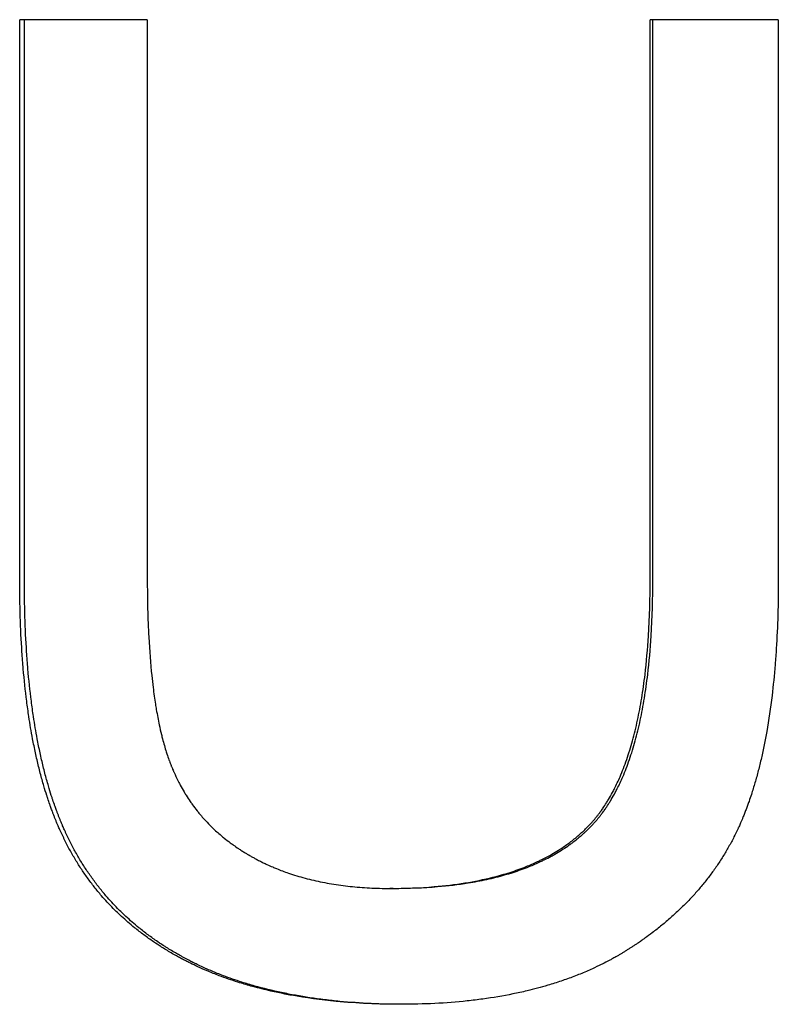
# Model space of a CAD drawing. Extents: x -5.4 to 5.4, y 0 to 11.
# Tile 5 of 11: x -0.364 to -0.176, y 5.9 to 6.144. Entities that reach past the tile are written whole.
import ezdxf

# ---------------------------------------------------------------- set-up
doc = ezdxf.new("R2010")
doc.units = 0
doc.header["$MEASUREMENT"] = 0
doc.layers.get('0').update_dxf_attribs({"linetype": 'CONTINUOUS'})

msp = doc.modelspace()

# ---------------------------------------------------------------- linework, layer by layer
for p, q in [((-0.3324, 6.14428), (-0.36403, 6.14428)), ((-0.36403, 6.00562), (-0.36403, 6.14428)), ((-0.3324, 6.14428), (-0.3324, 6.0058)), ((-0.20775, 6.0058), (-0.20775, 6.14428)), ((-0.17598, 6.14428), (-0.20775, 6.14428)), ((-0.17598, 6.14428), (-0.17598, 6.00562)), ((-0.27145, 5.92897), (-0.27231, 5.92897))]:
    msp.add_line(p, q)
for points in [[(-0.36288, 6.00562), (-0.36288, 6.05184), (-0.36288, 6.09806), (-0.36288, 6.14428)], [(-0.20709, 6.0058), (-0.20709, 6.05196), (-0.20709, 6.09812), (-0.20709, 6.14428)]]:
    msp.add_open_spline(points, degree=3)
for points, knots in [([(-0.26958, 5.90025), (-0.27237, 5.90025), (-0.2751, 5.90031), (-0.27777, 5.90044), (-0.28044, 5.90056), (-0.28304, 5.90074), (-0.28558, 5.90098), (-0.2894, 5.90134), (-0.29306, 5.90184), (-0.29659, 5.90248), (-0.29777, 5.90269), (-0.29893, 5.90292), (-0.30007, 5.90316), (-0.30236, 5.90364), (-0.30458, 5.90419), (-0.30674, 5.90479), (-0.30782, 5.90509), (-0.30889, 5.90541), (-0.30994, 5.90574), (-0.31151, 5.90624), (-0.31305, 5.90678), (-0.31455, 5.90734), (-0.31505, 5.90753), (-0.31555, 5.90773), (-0.31604, 5.90792), (-0.31678, 5.90822), (-0.31751, 5.90852), (-0.31823, 5.90883), (-0.31895, 5.90914), (-0.31967, 5.90947), (-0.32037, 5.90979), (-0.32096, 5.91007), (-0.32154, 5.91035), (-0.32211, 5.91063), (-0.32245, 5.91081), (-0.3228, 5.91098), (-0.32314, 5.91116), (-0.32348, 5.91133), (-0.32381, 5.91151), (-0.32415, 5.91169), (-0.32448, 5.91187), (-0.32482, 5.91205), (-0.32515, 5.91224), (-0.32559, 5.91248), (-0.32603, 5.91273), (-0.32646, 5.91298), (-0.32668, 5.91311), (-0.32689, 5.91324), (-0.32711, 5.91336), (-0.32754, 5.91362), (-0.32796, 5.91388), (-0.32838, 5.91414), (-0.3286, 5.91427), (-0.32881, 5.9144), (-0.32901, 5.91454), (-0.32964, 5.91493), (-0.33026, 5.91534), (-0.33086, 5.91575), (-0.33127, 5.91603), (-0.33167, 5.91631), (-0.33207, 5.91659), (-0.33286, 5.91716), (-0.33364, 5.91774), (-0.3344, 5.91833), (-0.33479, 5.91863), (-0.33516, 5.91893), (-0.33554, 5.91923), (-0.33666, 5.92014), (-0.33774, 5.92108), (-0.33879, 5.92205), (-0.33949, 5.9227), (-0.34017, 5.92336), (-0.34084, 5.92403), (-0.34184, 5.92504), (-0.3428, 5.92608), (-0.34373, 5.92715), (-0.34404, 5.92751), (-0.34434, 5.92787), (-0.34464, 5.92824), (-0.34525, 5.92897), (-0.34583, 5.92971), (-0.3464, 5.93046), (-0.34669, 5.93084), (-0.34697, 5.93122), (-0.34725, 5.93161), (-0.3478, 5.93238), (-0.34834, 5.93316), (-0.34886, 5.93395), (-0.34912, 5.93435), (-0.34938, 5.93475), (-0.34963, 5.93516), (-0.35014, 5.93597), (-0.35063, 5.93679), (-0.35111, 5.93763), (-0.35134, 5.93805), (-0.35158, 5.93847), (-0.35181, 5.93889), (-0.35215, 5.93953), (-0.35248, 5.94018), (-0.35281, 5.94083), (-0.35292, 5.94105), (-0.35303, 5.94127), (-0.35313, 5.94149), (-0.35335, 5.94193), (-0.35356, 5.94237), (-0.35376, 5.94281), (-0.35386, 5.94304), (-0.35397, 5.94326), (-0.35407, 5.94349), (-0.35422, 5.94382), (-0.35437, 5.94416), (-0.35451, 5.9445), (-0.35456, 5.94461), (-0.35461, 5.94473), (-0.35466, 5.94484), (-0.35476, 5.94507), (-0.35485, 5.9453), (-0.35495, 5.94553), (-0.35499, 5.94564), (-0.35504, 5.94576), (-0.35509, 5.94587), (-0.35518, 5.9461), (-0.35527, 5.94634), (-0.35537, 5.94657), (-0.35541, 5.94669), (-0.35546, 5.9468), (-0.3555, 5.94692), (-0.3556, 5.94716), (-0.35569, 5.94739), (-0.35578, 5.94763), (-0.35582, 5.94775), (-0.35587, 5.94787), (-0.35591, 5.94799), (-0.35605, 5.94835), (-0.35618, 5.94871), (-0.35631, 5.94907), (-0.3564, 5.94931), (-0.35648, 5.94956), (-0.35657, 5.9498), (-0.35674, 5.95029), (-0.35691, 5.95079), (-0.35708, 5.95129), (-0.35716, 5.95154), (-0.35724, 5.95179), (-0.35732, 5.95204), (-0.35757, 5.9528), (-0.3578, 5.95357), (-0.35803, 5.95436), (-0.35819, 5.95488), (-0.35834, 5.95541), (-0.35849, 5.95594), (-0.35878, 5.957), (-0.35907, 5.95809), (-0.35934, 5.95919), (-0.35947, 5.95975), (-0.35961, 5.9603), (-0.35974, 5.96087), (-0.36, 5.962), (-0.36025, 5.96314), (-0.36048, 5.96431), (-0.3606, 5.9649), (-0.36072, 5.96549), (-0.36083, 5.96608), (-0.36117, 5.96786), (-0.36148, 5.96969), (-0.36176, 5.97157), (-0.36195, 5.97282), (-0.36213, 5.9741), (-0.36229, 5.97539), (-0.36262, 5.97798), (-0.36291, 5.98065), (-0.36314, 5.9834), (-0.36326, 5.98478), (-0.36337, 5.98618), (-0.36346, 5.9876), (-0.36365, 5.99043), (-0.3638, 5.99335), (-0.36389, 5.99636), (-0.36398, 5.99936), (-0.36403, 6.00245), (-0.36403, 6.00562)], [0, 0, 0, 0, 0.125, 0.125, 0.125, 0.25, 0.25, 0.25, 0.4375, 0.4375, 0.4375, 0.5, 0.5, 0.5, 0.625, 0.625, 0.625, 0.6875, 0.6875, 0.6875, 0.78125, 0.78125, 0.78125, 0.8125, 0.8125, 0.8125, 0.859375, 0.859375, 0.859375, 0.90625, 0.90625, 0.90625, 0.945312, 0.945312, 0.945312, 0.96875, 0.96875, 0.96875, 0.992188, 0.992188, 0.992188, 1.015625, 1.015625, 1.015625, 1.046875, 1.046875, 1.046875, 1.0625, 1.0625, 1.0625, 1.09375, 1.09375, 1.09375, 1.109375, 1.109375, 1.109375, 1.15625, 1.15625, 1.15625, 1.1875, 1.1875, 1.1875, 1.25, 1.25, 1.25, 1.28125, 1.28125, 1.28125, 1.375, 1.375, 1.375, 1.4375, 1.4375, 1.4375, 1.53125, 1.53125, 1.53125, 1.5625, 1.5625, 1.5625, 1.625, 1.625, 1.625, 1.65625, 1.65625, 1.65625, 1.71875, 1.71875, 1.71875, 1.75, 1.75, 1.75, 1.8125, 1.8125, 1.8125, 1.84375, 1.84375, 1.84375, 1.890625, 1.890625, 1.890625, 1.90625, 1.90625, 1.90625, 1.9375, 1.9375, 1.9375, 1.953125, 1.953125, 1.953125, 1.976562, 1.976562, 1.976562, 1.984375, 1.984375, 1.984375, 2, 2, 2, 2.007812, 2.007812, 2.007812, 2.023438, 2.023438, 2.023438, 2.03125, 2.03125, 2.03125, 2.046875, 2.046875, 2.046875, 2.054688, 2.054688, 2.054688, 2.078125, 2.078125, 2.078125, 2.09375, 2.09375, 2.09375, 2.125, 2.125, 2.125, 2.140625, 2.140625, 2.140625, 2.1875, 2.1875, 2.1875, 2.21875, 2.21875, 2.21875, 2.28125, 2.28125, 2.28125, 2.3125, 2.3125, 2.3125, 2.375, 2.375, 2.375, 2.40625, 2.40625, 2.40625, 2.5, 2.5, 2.5, 2.5625, 2.5625, 2.5625, 2.6875, 2.6875, 2.6875, 2.75, 2.75, 2.75, 2.875, 2.875, 2.875, 3, 3, 3, 3]), ([(-0.26916, 5.90025), (-0.27179, 5.90026), (-0.27437, 5.90032), (-0.27689, 5.90044), (-0.27955, 5.90056), (-0.28215, 5.90074), (-0.28468, 5.90098), (-0.28594, 5.9011), (-0.2872, 5.90124), (-0.28843, 5.90139), (-0.2909, 5.90169), (-0.29331, 5.90205), (-0.29565, 5.90248), (-0.29682, 5.90269), (-0.29798, 5.90292), (-0.29912, 5.90316), (-0.3014, 5.90364), (-0.30361, 5.90419), (-0.30577, 5.90479), (-0.30685, 5.90509), (-0.30791, 5.90541), (-0.30895, 5.90574), (-0.31052, 5.90624), (-0.31205, 5.90678), (-0.31355, 5.90734), (-0.31405, 5.90753), (-0.31455, 5.90773), (-0.31504, 5.90792), (-0.31577, 5.90822), (-0.3165, 5.90852), (-0.31722, 5.90883), (-0.31746, 5.90894), (-0.3177, 5.90904), (-0.31794, 5.90915), (-0.31841, 5.90936), (-0.31888, 5.90957), (-0.31935, 5.90979), (-0.31959, 5.9099), (-0.31982, 5.91001), (-0.32005, 5.91013), (-0.3204, 5.91029), (-0.32074, 5.91046), (-0.32109, 5.91063), (-0.32143, 5.91081), (-0.32177, 5.91098), (-0.32211, 5.91116), (-0.32222, 5.91121), (-0.32234, 5.91127), (-0.32245, 5.91133), (-0.32267, 5.91145), (-0.3229, 5.91157), (-0.32312, 5.91169), (-0.32323, 5.91175), (-0.32334, 5.91181), (-0.32345, 5.91187), (-0.32368, 5.91199), (-0.3239, 5.91211), (-0.32412, 5.91224), (-0.32423, 5.9123), (-0.32434, 5.91236), (-0.32445, 5.91242), (-0.32477, 5.91261), (-0.3251, 5.91279), (-0.32542, 5.91298), (-0.32564, 5.91311), (-0.32586, 5.91324), (-0.32607, 5.91336), (-0.3265, 5.91362), (-0.32692, 5.91388), (-0.32734, 5.91414), (-0.32755, 5.91427), (-0.32776, 5.9144), (-0.32797, 5.91454), (-0.32859, 5.91493), (-0.32921, 5.91534), (-0.32981, 5.91575), (-0.33022, 5.91603), (-0.33062, 5.91631), (-0.33101, 5.91659), (-0.33181, 5.91716), (-0.33258, 5.91774), (-0.33334, 5.91833), (-0.33372, 5.91863), (-0.3341, 5.91893), (-0.33447, 5.91923), (-0.33559, 5.92014), (-0.33667, 5.92108), (-0.33771, 5.92205), (-0.33841, 5.9227), (-0.33909, 5.92336), (-0.33975, 5.92403), (-0.34075, 5.92504), (-0.34171, 5.92608), (-0.34264, 5.92715), (-0.34294, 5.92751), (-0.34325, 5.92787), (-0.34355, 5.92824), (-0.34415, 5.92897), (-0.34473, 5.92971), (-0.3453, 5.93046), (-0.34559, 5.93084), (-0.34587, 5.93122), (-0.34614, 5.93161), (-0.3467, 5.93238), (-0.34723, 5.93316), (-0.34775, 5.93395), (-0.34802, 5.93435), (-0.34827, 5.93475), (-0.34852, 5.93516), (-0.34903, 5.93597), (-0.34952, 5.93679), (-0.34999, 5.93763), (-0.35023, 5.93805), (-0.35046, 5.93847), (-0.35069, 5.93889), (-0.35103, 5.93953), (-0.35137, 5.94018), (-0.35169, 5.94083), (-0.3518, 5.94105), (-0.35191, 5.94127), (-0.35201, 5.94149), (-0.35223, 5.94193), (-0.35243, 5.94237), (-0.35264, 5.94281), (-0.35274, 5.94304), (-0.35284, 5.94326), (-0.35294, 5.94349), (-0.35309, 5.94382), (-0.35324, 5.94416), (-0.35339, 5.9445), (-0.35344, 5.94461), (-0.35348, 5.94473), (-0.35353, 5.94484), (-0.35363, 5.94507), (-0.35372, 5.9453), (-0.35382, 5.94553), (-0.35387, 5.94564), (-0.35391, 5.94576), (-0.35396, 5.94587), (-0.35405, 5.9461), (-0.35415, 5.94634), (-0.35424, 5.94657), (-0.35428, 5.94669), (-0.35433, 5.9468), (-0.35438, 5.94692), (-0.35447, 5.94716), (-0.35456, 5.94739), (-0.35465, 5.94763), (-0.35469, 5.94775), (-0.35474, 5.94787), (-0.35478, 5.94799), (-0.35492, 5.94835), (-0.35505, 5.94871), (-0.35518, 5.94907), (-0.35527, 5.94931), (-0.35535, 5.94956), (-0.35544, 5.9498), (-0.35561, 5.95029), (-0.35578, 5.95079), (-0.35594, 5.95129), (-0.35602, 5.95154), (-0.35611, 5.95179), (-0.35619, 5.95204), (-0.35643, 5.9528), (-0.35667, 5.95357), (-0.3569, 5.95436), (-0.35705, 5.95488), (-0.3572, 5.95541), (-0.35735, 5.95594), (-0.35764, 5.957), (-0.35793, 5.95809), (-0.3582, 5.95919), (-0.35833, 5.95975), (-0.35847, 5.9603), (-0.3586, 5.96087), (-0.35885, 5.962), (-0.3591, 5.96314), (-0.35934, 5.96431), (-0.35946, 5.9649), (-0.35957, 5.96549), (-0.35968, 5.96608), (-0.36002, 5.96786), (-0.36033, 5.96969), (-0.36061, 5.97157), (-0.3608, 5.97282), (-0.36098, 5.9741), (-0.36114, 5.97539), (-0.36147, 5.97798), (-0.36176, 5.98065), (-0.36199, 5.9834), (-0.36211, 5.98478), (-0.36222, 5.98618), (-0.36231, 5.9876), (-0.3625, 5.99043), (-0.36264, 5.99335), (-0.36273, 5.99636), (-0.36283, 5.99936), (-0.36288, 6.00245), (-0.36288, 6.00562)], [0.006519, 0.006519, 0.006519, 0.006519, 0.125, 0.125, 0.125, 0.25, 0.25, 0.25, 0.3125, 0.3125, 0.3125, 0.4375, 0.4375, 0.4375, 0.5, 0.5, 0.5, 0.625, 0.625, 0.625, 0.6875, 0.6875, 0.6875, 0.78125, 0.78125, 0.78125, 0.8125, 0.8125, 0.8125, 0.859375, 0.859375, 0.859375, 0.875, 0.875, 0.875, 0.90625, 0.90625, 0.90625, 0.921875, 0.921875, 0.921875, 0.945312, 0.945312, 0.945312, 0.96875, 0.96875, 0.96875, 0.976562, 0.976562, 0.976562, 0.992188, 0.992188, 0.992188, 1, 1, 1, 1.015625, 1.015625, 1.015625, 1.023438, 1.023438, 1.023438, 1.046875, 1.046875, 1.046875, 1.0625, 1.0625, 1.0625, 1.09375, 1.09375, 1.09375, 1.109375, 1.109375, 1.109375, 1.15625, 1.15625, 1.15625, 1.1875, 1.1875, 1.1875, 1.25, 1.25, 1.25, 1.28125, 1.28125, 1.28125, 1.375, 1.375, 1.375, 1.4375, 1.4375, 1.4375, 1.53125, 1.53125, 1.53125, 1.5625, 1.5625, 1.5625, 1.625, 1.625, 1.625, 1.65625, 1.65625, 1.65625, 1.71875, 1.71875, 1.71875, 1.75, 1.75, 1.75, 1.8125, 1.8125, 1.8125, 1.84375, 1.84375, 1.84375, 1.890625, 1.890625, 1.890625, 1.90625, 1.90625, 1.90625, 1.9375, 1.9375, 1.9375, 1.953125, 1.953125, 1.953125, 1.976562, 1.976562, 1.976562, 1.984375, 1.984375, 1.984375, 2, 2, 2, 2.007812, 2.007812, 2.007812, 2.023438, 2.023438, 2.023438, 2.03125, 2.03125, 2.03125, 2.046875, 2.046875, 2.046875, 2.054688, 2.054688, 2.054688, 2.078125, 2.078125, 2.078125, 2.09375, 2.09375, 2.09375, 2.125, 2.125, 2.125, 2.140625, 2.140625, 2.140625, 2.1875, 2.1875, 2.1875, 2.21875, 2.21875, 2.21875, 2.28125, 2.28125, 2.28125, 2.3125, 2.3125, 2.3125, 2.375, 2.375, 2.375, 2.40625, 2.40625, 2.40625, 2.5, 2.5, 2.5, 2.5625, 2.5625, 2.5625, 2.6875, 2.6875, 2.6875, 2.75, 2.75, 2.75, 2.875, 2.875, 2.875, 3, 3, 3, 3]), ([(-0.3324, 6.0058), (-0.3324, 6.00321), (-0.33237, 6.0007), (-0.33231, 5.99828), (-0.33225, 5.99586), (-0.33216, 5.99352), (-0.33204, 5.99127), (-0.33186, 5.98789), (-0.33161, 5.98471), (-0.3313, 5.98171), (-0.3312, 5.98071), (-0.33108, 5.97973), (-0.33097, 5.97878), (-0.33079, 5.97734), (-0.33059, 5.97595), (-0.33038, 5.97461), (-0.33031, 5.97417), (-0.33023, 5.97373), (-0.33016, 5.97329), (-0.32994, 5.97198), (-0.3297, 5.97072), (-0.32944, 5.96951), (-0.32927, 5.9687), (-0.32909, 5.96792), (-0.3289, 5.96715), (-0.32881, 5.96677), (-0.32871, 5.96639), (-0.32862, 5.96602), (-0.32847, 5.96546), (-0.32832, 5.96491), (-0.32817, 5.96438), (-0.32801, 5.96384), (-0.32785, 5.96332), (-0.32769, 5.96281), (-0.32764, 5.96264), (-0.32758, 5.96247), (-0.32753, 5.9623), (-0.32736, 5.9618), (-0.32719, 5.96131), (-0.32702, 5.96083), (-0.32699, 5.96075), (-0.32696, 5.96067), (-0.32693, 5.96059), (-0.32679, 5.9602), (-0.32664, 5.95981), (-0.32649, 5.95943), (-0.32646, 5.95935), (-0.32643, 5.95927), (-0.32639, 5.9592), (-0.3263, 5.95897), (-0.32621, 5.95874), (-0.32611, 5.95851), (-0.32605, 5.95836), (-0.32598, 5.95821), (-0.32592, 5.95806), (-0.32589, 5.95799), (-0.32585, 5.95791), (-0.32582, 5.95784), (-0.32572, 5.95761), (-0.32562, 5.95739), (-0.32552, 5.95717), (-0.32545, 5.95702), (-0.32538, 5.95687), (-0.32531, 5.95673), (-0.32511, 5.95629), (-0.32489, 5.95585), (-0.32467, 5.95542), (-0.32453, 5.95514), (-0.32438, 5.95485), (-0.32422, 5.95457), (-0.32392, 5.95401), (-0.3236, 5.95345), (-0.32328, 5.9529), (-0.32312, 5.95263), (-0.32295, 5.95236), (-0.32278, 5.95209), (-0.32244, 5.95155), (-0.3221, 5.95102), (-0.32174, 5.9505), (-0.32156, 5.95024), (-0.32138, 5.94998), (-0.32119, 5.94973), (-0.32082, 5.94922), (-0.32044, 5.94871), (-0.32005, 5.94822), (-0.31985, 5.94797), (-0.31966, 5.94773), (-0.31945, 5.94748), (-0.31885, 5.94676), (-0.31822, 5.94605), (-0.31757, 5.94536), (-0.31714, 5.9449), (-0.31669, 5.94445), (-0.31623, 5.94401), (-0.31555, 5.94335), (-0.31484, 5.94271), (-0.3141, 5.94209), (-0.31386, 5.94188), (-0.31361, 5.94167), (-0.31336, 5.94147), (-0.31286, 5.94106), (-0.31235, 5.94067), (-0.31183, 5.94028), (-0.31156, 5.94008), (-0.3113, 5.93989), (-0.31103, 5.9397), (-0.31063, 5.93942), (-0.31023, 5.93914), (-0.30982, 5.93886), (-0.30968, 5.93877), (-0.30954, 5.93868), (-0.3094, 5.93859), (-0.30912, 5.93841), (-0.30884, 5.93823), (-0.30856, 5.93806), (-0.30842, 5.93797), (-0.30828, 5.93788), (-0.30813, 5.93779), (-0.30792, 5.93766), (-0.3077, 5.93753), (-0.30749, 5.9374), (-0.30741, 5.93736), (-0.30734, 5.93732), (-0.30727, 5.93728), (-0.30712, 5.93719), (-0.30698, 5.93711), (-0.30683, 5.93702), (-0.30676, 5.93698), (-0.30668, 5.93694), (-0.30661, 5.9369), (-0.30639, 5.93677), (-0.30617, 5.93665), (-0.30594, 5.93653), (-0.30579, 5.93645), (-0.30564, 5.93637), (-0.30549, 5.93629), (-0.30519, 5.93613), (-0.30489, 5.93597), (-0.30459, 5.93581), (-0.30443, 5.93574), (-0.30428, 5.93566), (-0.30413, 5.93558), (-0.30382, 5.93543), (-0.30351, 5.93528), (-0.3032, 5.93514), (-0.30305, 5.93506), (-0.30289, 5.93499), (-0.30274, 5.93492), (-0.30227, 5.9347), (-0.3018, 5.93449), (-0.30132, 5.93429), (-0.301, 5.93415), (-0.30068, 5.93402), (-0.30036, 5.93389), (-0.29939, 5.93349), (-0.2984, 5.93312), (-0.2974, 5.93278), (-0.29673, 5.93255), (-0.29605, 5.93233), (-0.29536, 5.93212), (-0.29399, 5.9317), (-0.29258, 5.93132), (-0.29115, 5.93099), (-0.29043, 5.93082), (-0.2897, 5.93066), (-0.28896, 5.93051), (-0.28749, 5.93022), (-0.28599, 5.92997), (-0.28445, 5.92976), (-0.28368, 5.92965), (-0.28291, 5.92956), (-0.28212, 5.92948), (-0.28055, 5.92931), (-0.27895, 5.92918), (-0.27732, 5.9291), (-0.27568, 5.92902), (-0.27401, 5.92897), (-0.27231, 5.92897)], [0, 0, 0, 0, 0.125, 0.125, 0.125, 0.25, 0.25, 0.25, 0.4375, 0.4375, 0.4375, 0.5, 0.5, 0.5, 0.59375, 0.59375, 0.59375, 0.625, 0.625, 0.625, 0.71875, 0.71875, 0.71875, 0.78125, 0.78125, 0.78125, 0.8125, 0.8125, 0.8125, 0.859375, 0.859375, 0.859375, 0.90625, 0.90625, 0.90625, 0.921875, 0.921875, 0.921875, 0.96875, 0.96875, 0.96875, 0.976562, 0.976562, 0.976562, 1.015625, 1.015625, 1.015625, 1.023438, 1.023438, 1.023438, 1.046875, 1.046875, 1.046875, 1.0625, 1.0625, 1.0625, 1.070312, 1.070312, 1.070312, 1.09375, 1.09375, 1.09375, 1.109375, 1.109375, 1.109375, 1.15625, 1.15625, 1.15625, 1.1875, 1.1875, 1.1875, 1.25, 1.25, 1.25, 1.28125, 1.28125, 1.28125, 1.34375, 1.34375, 1.34375, 1.375, 1.375, 1.375, 1.4375, 1.4375, 1.4375, 1.46875, 1.46875, 1.46875, 1.5625, 1.5625, 1.5625, 1.625, 1.625, 1.625, 1.71875, 1.71875, 1.71875, 1.75, 1.75, 1.75, 1.8125, 1.8125, 1.8125, 1.84375, 1.84375, 1.84375, 1.890625, 1.890625, 1.890625, 1.90625, 1.90625, 1.90625, 1.9375, 1.9375, 1.9375, 1.953125, 1.953125, 1.953125, 1.976562, 1.976562, 1.976562, 1.984375, 1.984375, 1.984375, 2, 2, 2, 2.007812, 2.007812, 2.007812, 2.03125, 2.03125, 2.03125, 2.046875, 2.046875, 2.046875, 2.078125, 2.078125, 2.078125, 2.09375, 2.09375, 2.09375, 2.125, 2.125, 2.125, 2.140625, 2.140625, 2.140625, 2.1875, 2.1875, 2.1875, 2.21875, 2.21875, 2.21875, 2.3125, 2.3125, 2.3125, 2.375, 2.375, 2.375, 2.5, 2.5, 2.5, 2.5625, 2.5625, 2.5625, 2.6875, 2.6875, 2.6875, 2.75, 2.75, 2.75, 2.875, 2.875, 2.875, 3, 3, 3, 3]), ([(-0.27231, 5.92897), (-0.26844, 5.92897), (-0.26476, 5.92912), (-0.26126, 5.92942), (-0.25864, 5.92964), (-0.25612, 5.92994), (-0.2537, 5.93033), (-0.25128, 5.93071), (-0.24897, 5.93118), (-0.24676, 5.93174), (-0.24602, 5.93192), (-0.2453, 5.93211), (-0.24459, 5.93232), (-0.24316, 5.93272), (-0.24178, 5.93316), (-0.24044, 5.93364), (-0.23978, 5.93388), (-0.23912, 5.93413), (-0.23848, 5.93439), (-0.23751, 5.93478), (-0.23657, 5.93518), (-0.23566, 5.93561), (-0.23535, 5.93575), (-0.23505, 5.9359), (-0.23475, 5.93605), (-0.23385, 5.93649), (-0.23298, 5.93695), (-0.23214, 5.93744), (-0.23158, 5.93776), (-0.23102, 5.93809), (-0.23048, 5.93843), (-0.22967, 5.93894), (-0.22889, 5.93947), (-0.22813, 5.94003), (-0.22788, 5.94021), (-0.22763, 5.9404), (-0.22738, 5.94059), (-0.22701, 5.94087), (-0.22665, 5.94116), (-0.22629, 5.94145), (-0.22617, 5.94155), (-0.22605, 5.94165), (-0.22593, 5.94175), (-0.22558, 5.94204), (-0.22523, 5.94234), (-0.22489, 5.94265), (-0.22467, 5.94286), (-0.22444, 5.94306), (-0.22422, 5.94327), (-0.22389, 5.94359), (-0.22357, 5.94391), (-0.22325, 5.94423), (-0.22314, 5.94434), (-0.22304, 5.94445), (-0.22293, 5.94456), (-0.22272, 5.94478), (-0.22252, 5.945), (-0.22231, 5.94522), (-0.22221, 5.94534), (-0.22211, 5.94545), (-0.22201, 5.94556), (-0.22185, 5.94574), (-0.2217, 5.94591), (-0.22155, 5.94609), (-0.2215, 5.94615), (-0.22146, 5.94621), (-0.22141, 5.94627), (-0.22131, 5.94638), (-0.22121, 5.9465), (-0.22111, 5.94663), (-0.22106, 5.94669), (-0.22101, 5.94675), (-0.22096, 5.94681), (-0.22082, 5.94699), (-0.22067, 5.94718), (-0.22053, 5.94736), (-0.22043, 5.94749), (-0.22034, 5.94762), (-0.22024, 5.94774), (-0.22005, 5.948), (-0.21987, 5.94826), (-0.21968, 5.94852), (-0.21959, 5.94865), (-0.2195, 5.94878), (-0.21941, 5.94892), (-0.21913, 5.94932), (-0.21886, 5.94973), (-0.2186, 5.95015), (-0.21842, 5.95043), (-0.21825, 5.95071), (-0.21807, 5.951), (-0.21773, 5.95158), (-0.21739, 5.95217), (-0.21707, 5.95278), (-0.2169, 5.95309), (-0.21674, 5.9534), (-0.21658, 5.95371), (-0.21611, 5.95465), (-0.21565, 5.95563), (-0.21521, 5.95665), (-0.21492, 5.95732), (-0.21463, 5.95802), (-0.21436, 5.95873), (-0.21381, 5.96015), (-0.21329, 5.96164), (-0.21281, 5.9632), (-0.21257, 5.96398), (-0.21233, 5.96477), (-0.21211, 5.96559), (-0.21166, 5.96721), (-0.21125, 5.9689), (-0.21087, 5.97066), (-0.21068, 5.97154), (-0.2105, 5.97244), (-0.21033, 5.97335), (-0.20998, 5.97518), (-0.20967, 5.97707), (-0.2094, 5.97903), (-0.20926, 5.98002), (-0.20913, 5.98101), (-0.20901, 5.98203), (-0.20865, 5.98507), (-0.20837, 5.98826), (-0.20816, 5.99161), (-0.20788, 5.99607), (-0.20775, 6.0008), (-0.20775, 6.0058)], [0, 0, 0, 0, 0.166667, 0.166667, 0.166667, 0.291667, 0.291667, 0.291667, 0.416667, 0.416667, 0.416667, 0.458333, 0.458333, 0.458333, 0.541667, 0.541667, 0.541667, 0.583333, 0.583333, 0.583333, 0.645833, 0.645833, 0.645833, 0.666667, 0.666667, 0.666667, 0.729167, 0.729167, 0.729167, 0.770833, 0.770833, 0.770833, 0.833333, 0.833333, 0.833333, 0.854167, 0.854167, 0.854167, 0.885417, 0.885417, 0.885417, 0.895833, 0.895833, 0.895833, 0.927083, 0.927083, 0.927083, 0.947917, 0.947917, 0.947917, 0.979167, 0.979167, 0.979167, 0.989583, 0.989583, 0.989583, 1.010417, 1.010417, 1.010417, 1.020833, 1.020833, 1.020833, 1.036458, 1.036458, 1.036458, 1.041667, 1.041667, 1.041667, 1.052083, 1.052083, 1.052083, 1.057292, 1.057292, 1.057292, 1.072917, 1.072917, 1.072917, 1.083333, 1.083333, 1.083333, 1.104167, 1.104167, 1.104167, 1.114583, 1.114583, 1.114583, 1.145833, 1.145833, 1.145833, 1.166667, 1.166667, 1.166667, 1.208333, 1.208333, 1.208333, 1.229167, 1.229167, 1.229167, 1.291667, 1.291667, 1.291667, 1.333333, 1.333333, 1.333333, 1.416667, 1.416667, 1.416667, 1.458333, 1.458333, 1.458333, 1.541667, 1.541667, 1.541667, 1.583333, 1.583333, 1.583333, 1.666667, 1.666667, 1.666667, 1.708333, 1.708333, 1.708333, 1.833333, 1.833333, 1.833333, 2, 2, 2, 2]), ([(-0.27145, 5.92897), (-0.26759, 5.92897), (-0.26392, 5.92912), (-0.26043, 5.92942), (-0.25782, 5.92964), (-0.2553, 5.92994), (-0.25289, 5.93033), (-0.25209, 5.93046), (-0.2513, 5.93059), (-0.25052, 5.93074), (-0.24896, 5.93104), (-0.24745, 5.93137), (-0.24598, 5.93174), (-0.24524, 5.93192), (-0.24452, 5.93211), (-0.24381, 5.93232), (-0.24239, 5.93272), (-0.24101, 5.93316), (-0.23968, 5.93364), (-0.23902, 5.93388), (-0.23836, 5.93413), (-0.23772, 5.93439), (-0.23676, 5.93478), (-0.23582, 5.93518), (-0.23491, 5.93561), (-0.23461, 5.93575), (-0.2343, 5.9359), (-0.23401, 5.93605), (-0.23341, 5.93634), (-0.23283, 5.93665), (-0.23225, 5.93696), (-0.23197, 5.93712), (-0.23168, 5.93727), (-0.2314, 5.93744), (-0.23084, 5.93776), (-0.23029, 5.93809), (-0.22975, 5.93843), (-0.22948, 5.9386), (-0.22922, 5.93877), (-0.22895, 5.93895), (-0.22843, 5.9393), (-0.22791, 5.93966), (-0.22741, 5.94003), (-0.22715, 5.94021), (-0.22691, 5.9404), (-0.22666, 5.94059), (-0.22629, 5.94087), (-0.22593, 5.94116), (-0.22557, 5.94145), (-0.22545, 5.94155), (-0.22533, 5.94165), (-0.22522, 5.94175), (-0.22498, 5.94194), (-0.22475, 5.94214), (-0.22452, 5.94235), (-0.22441, 5.94245), (-0.22429, 5.94255), (-0.22418, 5.94265), (-0.22401, 5.94281), (-0.22384, 5.94296), (-0.22368, 5.94312), (-0.22351, 5.94327), (-0.22335, 5.94343), (-0.22318, 5.94359), (-0.22313, 5.94364), (-0.22307, 5.9437), (-0.22302, 5.94375), (-0.22291, 5.94386), (-0.2228, 5.94396), (-0.2227, 5.94407), (-0.22264, 5.94412), (-0.22259, 5.94418), (-0.22254, 5.94423), (-0.22243, 5.94434), (-0.22233, 5.94445), (-0.22222, 5.94456), (-0.22217, 5.94461), (-0.22212, 5.94467), (-0.22207, 5.94472), (-0.22196, 5.94483), (-0.22186, 5.94494), (-0.22176, 5.94505), (-0.22171, 5.94511), (-0.22166, 5.94517), (-0.22161, 5.94522), (-0.2215, 5.94534), (-0.2214, 5.94545), (-0.2213, 5.94556), (-0.22125, 5.94562), (-0.2212, 5.94568), (-0.22115, 5.94574), (-0.22105, 5.94585), (-0.22095, 5.94597), (-0.22085, 5.94609), (-0.2208, 5.94615), (-0.22075, 5.94621), (-0.2207, 5.94627), (-0.2206, 5.94638), (-0.22051, 5.9465), (-0.22041, 5.94663), (-0.22036, 5.94669), (-0.22031, 5.94675), (-0.22026, 5.94681), (-0.22012, 5.94699), (-0.21997, 5.94718), (-0.21983, 5.94736), (-0.21973, 5.94749), (-0.21964, 5.94762), (-0.21954, 5.94774), (-0.21936, 5.948), (-0.21917, 5.94826), (-0.21898, 5.94852), (-0.21889, 5.94865), (-0.2188, 5.94878), (-0.21871, 5.94892), (-0.21844, 5.94932), (-0.21817, 5.94973), (-0.2179, 5.95015), (-0.21773, 5.95043), (-0.21755, 5.95071), (-0.21738, 5.951), (-0.21704, 5.95158), (-0.2167, 5.95217), (-0.21638, 5.95278), (-0.21622, 5.95309), (-0.21605, 5.9534), (-0.2159, 5.95371), (-0.21542, 5.95465), (-0.21496, 5.95563), (-0.21453, 5.95665), (-0.21423, 5.95732), (-0.21395, 5.95802), (-0.21368, 5.95873), (-0.21313, 5.96015), (-0.21261, 5.96164), (-0.21213, 5.9632), (-0.21189, 5.96398), (-0.21166, 5.96477), (-0.21144, 5.96559), (-0.21099, 5.96721), (-0.21058, 5.9689), (-0.2102, 5.97066), (-0.21001, 5.97154), (-0.20983, 5.97244), (-0.20966, 5.97335), (-0.20932, 5.97518), (-0.20901, 5.97707), (-0.20873, 5.97903), (-0.2086, 5.98002), (-0.20847, 5.98101), (-0.20835, 5.98203), (-0.20799, 5.98507), (-0.2077, 5.98826), (-0.2075, 5.99161), (-0.20722, 5.99607), (-0.20709, 6.0008), (-0.20709, 6.0058)], [0, 0, 0, 0, 0.166667, 0.166667, 0.166667, 0.291667, 0.291667, 0.291667, 0.333333, 0.333333, 0.333333, 0.416667, 0.416667, 0.416667, 0.458333, 0.458333, 0.458333, 0.541667, 0.541667, 0.541667, 0.583333, 0.583333, 0.583333, 0.645833, 0.645833, 0.645833, 0.666667, 0.666667, 0.666667, 0.708333, 0.708333, 0.708333, 0.729167, 0.729167, 0.729167, 0.770833, 0.770833, 0.770833, 0.791667, 0.791667, 0.791667, 0.833333, 0.833333, 0.833333, 0.854167, 0.854167, 0.854167, 0.885417, 0.885417, 0.885417, 0.895833, 0.895833, 0.895833, 0.916667, 0.916667, 0.916667, 0.927083, 0.927083, 0.927083, 0.942708, 0.942708, 0.942708, 0.958333, 0.958333, 0.958333, 0.963542, 0.963542, 0.963542, 0.973958, 0.973958, 0.973958, 0.979167, 0.979167, 0.979167, 0.989583, 0.989583, 0.989583, 0.994792, 0.994792, 0.994792, 1.005208, 1.005208, 1.005208, 1.010417, 1.010417, 1.010417, 1.020833, 1.020833, 1.020833, 1.026042, 1.026042, 1.026042, 1.036458, 1.036458, 1.036458, 1.041667, 1.041667, 1.041667, 1.052083, 1.052083, 1.052083, 1.057292, 1.057292, 1.057292, 1.072917, 1.072917, 1.072917, 1.083333, 1.083333, 1.083333, 1.104167, 1.104167, 1.104167, 1.114583, 1.114583, 1.114583, 1.145833, 1.145833, 1.145833, 1.166667, 1.166667, 1.166667, 1.208333, 1.208333, 1.208333, 1.229167, 1.229167, 1.229167, 1.291667, 1.291667, 1.291667, 1.333333, 1.333333, 1.333333, 1.416667, 1.416667, 1.416667, 1.458333, 1.458333, 1.458333, 1.541667, 1.541667, 1.541667, 1.583333, 1.583333, 1.583333, 1.666667, 1.666667, 1.666667, 1.708333, 1.708333, 1.708333, 1.833333, 1.833333, 1.833333, 2, 2, 2, 2]), ([(-0.17598, 6.00562), (-0.17598, 6.0026), (-0.17602, 5.99966), (-0.1761, 5.9968), (-0.17619, 5.99394), (-0.17631, 5.99115), (-0.17648, 5.98845), (-0.17657, 5.98709), (-0.17666, 5.98576), (-0.17677, 5.98445), (-0.17698, 5.98182), (-0.17723, 5.97927), (-0.17753, 5.9768), (-0.1779, 5.97371), (-0.17834, 5.97074), (-0.17884, 5.9679), (-0.17894, 5.96733), (-0.17904, 5.96676), (-0.17915, 5.96621), (-0.17936, 5.96509), (-0.17958, 5.96399), (-0.17982, 5.96291), (-0.17993, 5.96237), (-0.18005, 5.96183), (-0.18017, 5.9613), (-0.18042, 5.96024), (-0.18067, 5.9592), (-0.18094, 5.95818), (-0.18107, 5.95767), (-0.1812, 5.95717), (-0.18134, 5.95667), (-0.18162, 5.95566), (-0.1819, 5.95468), (-0.1822, 5.95372), (-0.18235, 5.95324), (-0.1825, 5.95276), (-0.18265, 5.95229), (-0.18284, 5.9517), (-0.18304, 5.95112), (-0.18324, 5.95055), (-0.18336, 5.9502), (-0.18348, 5.94986), (-0.1836, 5.94952), (-0.18373, 5.94918), (-0.18385, 5.94885), (-0.18398, 5.94851), (-0.1841, 5.94818), (-0.18423, 5.94785), (-0.18436, 5.94752), (-0.18449, 5.94719), (-0.18462, 5.94686), (-0.18476, 5.94654), (-0.1848, 5.94643), (-0.18485, 5.94632), (-0.18489, 5.94621), (-0.18498, 5.94599), (-0.18508, 5.94578), (-0.18517, 5.94556), (-0.18522, 5.94545), (-0.18526, 5.94534), (-0.18531, 5.94524), (-0.18545, 5.94491), (-0.1856, 5.94459), (-0.18574, 5.94427), (-0.18584, 5.94406), (-0.18594, 5.94385), (-0.18604, 5.94363), (-0.18634, 5.943), (-0.18665, 5.94237), (-0.18696, 5.94174), (-0.18718, 5.94133), (-0.18739, 5.94091), (-0.18761, 5.9405), (-0.18806, 5.93968), (-0.18852, 5.93887), (-0.18899, 5.93806), (-0.18923, 5.93766), (-0.18947, 5.93726), (-0.18972, 5.93687), (-0.19021, 5.93608), (-0.19072, 5.93529), (-0.19125, 5.93452), (-0.19152, 5.93414), (-0.19179, 5.93375), (-0.19206, 5.93337), (-0.1926, 5.93261), (-0.19317, 5.93186), (-0.19375, 5.93112), (-0.19404, 5.93075), (-0.19433, 5.93038), (-0.19463, 5.93002), (-0.19523, 5.92929), (-0.19584, 5.92857), (-0.19647, 5.92786), (-0.19679, 5.9275), (-0.19711, 5.92715), (-0.19743, 5.9268), (-0.19808, 5.9261), (-0.19875, 5.92541), (-0.19943, 5.92473), (-0.19977, 5.92439), (-0.20012, 5.92405), (-0.20047, 5.92372), (-0.20117, 5.92305), (-0.20189, 5.92239), (-0.20262, 5.92174), (-0.20299, 5.92142), (-0.20336, 5.9211), (-0.20374, 5.92078), (-0.20449, 5.92014), (-0.20526, 5.91951), (-0.20604, 5.91889), (-0.20644, 5.91858), (-0.20683, 5.91828), (-0.20724, 5.91797), (-0.20784, 5.91752), (-0.20845, 5.91707), (-0.20907, 5.91662), (-0.20928, 5.91648), (-0.20949, 5.91633), (-0.2097, 5.91618), (-0.21001, 5.91596), (-0.21033, 5.91574), (-0.21065, 5.91552), (-0.21075, 5.91545), (-0.21086, 5.91538), (-0.21097, 5.91531), (-0.21118, 5.91516), (-0.2114, 5.91502), (-0.21161, 5.91488), (-0.21172, 5.91481), (-0.21183, 5.91473), (-0.21194, 5.91466), (-0.21215, 5.91452), (-0.21237, 5.91438), (-0.21259, 5.91424), (-0.2127, 5.91417), (-0.21281, 5.9141), (-0.21292, 5.91403), (-0.21314, 5.91389), (-0.21336, 5.91375), (-0.21359, 5.91361), (-0.2137, 5.91354), (-0.21381, 5.91347), (-0.21392, 5.9134), (-0.21414, 5.91326), (-0.21437, 5.91313), (-0.21459, 5.91299), (-0.21471, 5.91292), (-0.21482, 5.91285), (-0.21493, 5.91279), (-0.21516, 5.91265), (-0.21539, 5.91252), (-0.21562, 5.91239), (-0.21573, 5.91232), (-0.21585, 5.91225), (-0.21596, 5.91219), (-0.21631, 5.91199), (-0.21665, 5.9118), (-0.217, 5.9116), (-0.21724, 5.91147), (-0.21747, 5.91135), (-0.21771, 5.91122), (-0.21818, 5.91097), (-0.21865, 5.91072), (-0.21913, 5.91048), (-0.21937, 5.91036), (-0.21961, 5.91024), (-0.21985, 5.91012), (-0.22058, 5.90976), (-0.22132, 5.90941), (-0.22206, 5.90907), (-0.22256, 5.90884), (-0.22306, 5.90862), (-0.22356, 5.9084), (-0.22458, 5.90797), (-0.2256, 5.90755), (-0.22665, 5.90715), (-0.22717, 5.90695), (-0.2277, 5.90676), (-0.22823, 5.90657), (-0.22929, 5.90618), (-0.23037, 5.90582), (-0.23147, 5.90547), (-0.23202, 5.9053), (-0.23257, 5.90513), (-0.23313, 5.90496), (-0.2348, 5.90447), (-0.23651, 5.90401), (-0.23826, 5.90359), (-0.23943, 5.90331), (-0.24061, 5.90305), (-0.24181, 5.90281), (-0.24422, 5.90232), (-0.24669, 5.90191), (-0.24923, 5.90156), (-0.2505, 5.90138), (-0.25179, 5.90123), (-0.25309, 5.90109), (-0.2557, 5.90081), (-0.25838, 5.9006), (-0.26113, 5.90046), (-0.26388, 5.90032), (-0.26669, 5.90025), (-0.26958, 5.90025)], [0, 0, 0, 0, 0.125, 0.125, 0.125, 0.25, 0.25, 0.25, 0.3125, 0.3125, 0.3125, 0.4375, 0.4375, 0.4375, 0.59375, 0.59375, 0.59375, 0.625, 0.625, 0.625, 0.6875, 0.6875, 0.6875, 0.71875, 0.71875, 0.71875, 0.78125, 0.78125, 0.78125, 0.8125, 0.8125, 0.8125, 0.875, 0.875, 0.875, 0.90625, 0.90625, 0.90625, 0.945312, 0.945312, 0.945312, 0.96875, 0.96875, 0.96875, 0.992188, 0.992188, 0.992188, 1.015625, 1.015625, 1.015625, 1.039062, 1.039062, 1.039062, 1.046875, 1.046875, 1.046875, 1.0625, 1.0625, 1.0625, 1.070312, 1.070312, 1.070312, 1.09375, 1.09375, 1.09375, 1.109375, 1.109375, 1.109375, 1.15625, 1.15625, 1.15625, 1.1875, 1.1875, 1.1875, 1.25, 1.25, 1.25, 1.28125, 1.28125, 1.28125, 1.34375, 1.34375, 1.34375, 1.375, 1.375, 1.375, 1.4375, 1.4375, 1.4375, 1.46875, 1.46875, 1.46875, 1.53125, 1.53125, 1.53125, 1.5625, 1.5625, 1.5625, 1.625, 1.625, 1.625, 1.65625, 1.65625, 1.65625, 1.71875, 1.71875, 1.71875, 1.75, 1.75, 1.75, 1.8125, 1.8125, 1.8125, 1.84375, 1.84375, 1.84375, 1.890625, 1.890625, 1.890625, 1.90625, 1.90625, 1.90625, 1.929688, 1.929688, 1.929688, 1.9375, 1.9375, 1.9375, 1.953125, 1.953125, 1.953125, 1.960938, 1.960938, 1.960938, 1.976562, 1.976562, 1.976562, 1.984375, 1.984375, 1.984375, 2, 2, 2, 2.007812, 2.007812, 2.007812, 2.023438, 2.023438, 2.023438, 2.03125, 2.03125, 2.03125, 2.046875, 2.046875, 2.046875, 2.054688, 2.054688, 2.054688, 2.078125, 2.078125, 2.078125, 2.09375, 2.09375, 2.09375, 2.125, 2.125, 2.125, 2.140625, 2.140625, 2.140625, 2.1875, 2.1875, 2.1875, 2.21875, 2.21875, 2.21875, 2.28125, 2.28125, 2.28125, 2.3125, 2.3125, 2.3125, 2.375, 2.375, 2.375, 2.40625, 2.40625, 2.40625, 2.5, 2.5, 2.5, 2.5625, 2.5625, 2.5625, 2.6875, 2.6875, 2.6875, 2.75, 2.75, 2.75, 2.875, 2.875, 2.875, 3, 3, 3, 3])]:
    msp.add_open_spline(points, degree=3, knots=knots)

doc.saveas('drawing.dxf')
